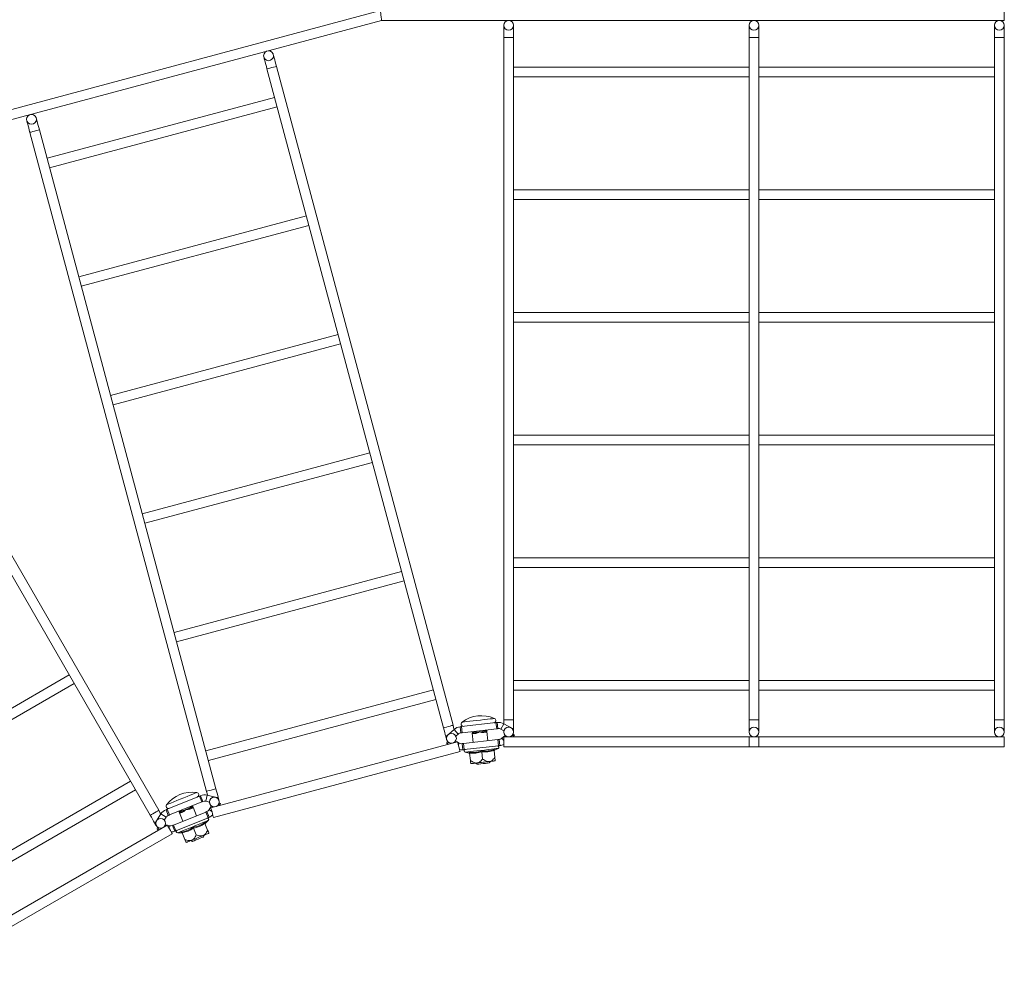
# Model space of a CAD drawing. Header units: millimetres. Extents: x 629 to 3946, y -402 to 1746.
# Tile 12 of 18: x 3074 to 3475, y 906 to 1289. Entities that reach past the tile are written whole.
import ezdxf

# ---------------------------------------------------------------- set-up
doc = ezdxf.new("R2010")
doc.units = ezdxf.units.MM

msp = doc.modelspace()

# ---------------------------------------------------------------- linework, layer by layer
at = {"color": 7, "linetype": 'Continuous', "lineweight": 15}
for p, q in [((3221.11, 1293.07), (3027.41, 1241.17)), ((3475.37, 1289.07), (3475.37, 1293.07)), ((3028.96, 1237.44), (3221.64, 1289.07)), ((3221.64, 1289.07), (3475.37, 1289.07)), ((3271.37, 1287.07), (3271.37, 1282.07)), ((3275.37, 1282.07), (3275.37, 1287.07)), ((3371.37, 1287.07), (3371.37, 1282.07)), ((3375.37, 1282.07), (3375.37, 1287.07)), ((3471.37, 1287.07), (3471.37, 1282.07)), ((3475.37, 1282.07), (3475.37, 1287.07)), ((3271.37, 1282.07), (3271.37, 1004.07)), ((3275.37, 1004.07), (3275.37, 1282.07)), ((3371.37, 1282.07), (3371.37, 1004.07)), ((3371.37, 1282.07), (3371.37, 1004.07)), ((3375.37, 1004.07), (3375.37, 1282.07)), ((3375.37, 1004.07), (3375.37, 1282.07)), ((3471.37, 1282.07), (3471.37, 1004.07)), ((3475.37, 1004.07), (3475.37, 1282.07)), ((3174.9, 1269.3), (3246.86, 1000.77)), ((3250.72, 1001.81), (3178.77, 1270.34)), ((3371.37, 1270.07), (3275.37, 1270.07)), ((3471.37, 1270.07), (3375.37, 1270.07)), ((3275.37, 1266.07), (3371.37, 1266.07)), ((3375.37, 1266.07), (3471.37, 1266.07)), ((3178.01, 1257.71), (3085.28, 1232.86)), ((3086.32, 1229), (3179.05, 1253.85)), ((3154.13, 975.93), (3082.18, 1244.45)), ((3078.31, 1243.42), (3150.26, 974.89)), ((3371.37, 1220.07), (3275.37, 1220.07)), ((3471.37, 1220.07), (3375.37, 1220.07)), ((3275.37, 1216.07), (3371.37, 1216.07)), ((3375.37, 1216.07), (3471.37, 1216.07)), ((3130.8, 967.15), (2991.8, 1207.9)), ((3190.95, 1209.41), (3098.22, 1184.57)), ((2988.33, 1205.9), (3127.33, 965.15)), ((3099.26, 1180.7), (3191.99, 1205.55)), ((3371.37, 1170.07), (3275.37, 1170.07)), ((3471.37, 1170.07), (3375.37, 1170.07)), ((3275.37, 1166.07), (3371.37, 1166.07)), ((3375.37, 1166.07), (3471.37, 1166.07)), ((3203.89, 1161.12), (3111.16, 1136.27)), ((3112.2, 1132.41), (3204.93, 1157.25)), ((3371.37, 1120.07), (3275.37, 1120.07)), ((3471.37, 1120.07), (3375.37, 1120.07)), ((3275.37, 1116.07), (3371.37, 1116.07)), ((3375.37, 1116.07), (3471.37, 1116.07)), ((3216.83, 1112.82), (3124.1, 1087.98)), ((3125.14, 1084.11), (3217.87, 1108.96)), ((3371.37, 1070.07), (3275.37, 1070.07)), ((3471.37, 1070.07), (3375.37, 1070.07)), ((3229.77, 1064.53), (3137.04, 1039.68)), ((3275.37, 1066.07), (3371.37, 1066.07)), ((3375.37, 1066.07), (3471.37, 1066.07)), ((3138.08, 1035.82), (3230.81, 1060.66)), ((3094.33, 1022.31), (3011.2, 974.31)), ((3371.37, 1020.07), (3275.37, 1020.07)), ((3471.37, 1020.07), (3375.37, 1020.07)), ((3013.2, 970.84), (3096.33, 1018.84)), ((3242.71, 1016.23), (3149.99, 991.38)), ((3275.37, 1016.07), (3371.37, 1016.07)), ((3375.37, 1016.07), (3471.37, 1016.07)), ((3151.02, 987.52), (3243.75, 1012.37)), ((3271.37, 1004.07), (3271.37, 1002.43)), ((3275.37, 1000.26), (3275.37, 1004.07)), ((3371.37, 1004.07), (3371.37, 999.07)), ((3375.37, 999.07), (3375.37, 1004.07)), ((3471.37, 1004.07), (3471.37, 999.07)), ((3475.37, 999.07), (3475.37, 1004.07)), ((3248.11, 997.39), (3251.18, 1000.11)), ((3251.18, 1000.11), (3252.84, 998.24)), ((3253.94, 998.73), (3253.65, 1001.21)), ((3268.22, 1002.88), (3254.15, 1001.27)), ((3254.15, 1001.27), (3254.44, 998.79)), ((3268.51, 1000.4), (3254.44, 998.79)), ((3258.51, 999.09), (3258.49, 999.25)), ((3259.99, 999.02), (3258.51, 999.09)), ((3258.51, 999.09), (3258.54, 998.85)), ((3263.04, 999.37), (3261.53, 999.1)), ((3264.47, 999.77), (3263.04, 999.37)), ((3264.47, 999.77), (3264.45, 999.94)), ((3264.5, 999.54), (3264.47, 999.77)), ((3264.96, 995.52), (3264.53, 999.26)), ((3268.51, 1000.4), (3268.22, 1002.88)), ((3268.72, 1002.94), (3269, 1000.46)), ((3270.18, 1000.23), (3271.37, 1002.43)), ((3271.43, 999.55), (3270.18, 1000.23)), ((3274.98, 1000.47), (3271.37, 1002.43)), ((3271.37, 999.59), (3271.37, 999.07)), ((3275.42, 1000.23), (3275.21, 999.85)), ((3275.37, 999.07), (3275.37, 1000.14)), ((3248.09, 996.66), (3247.74, 997.06)), ((3248.03, 994.54), (3248.45, 995.31)), ((3251.75, 995.36), (3252.4, 995.01)), ((3252.84, 998.24), (3251.86, 997.37)), ((3254.94, 994.37), (3269.01, 995.98)), ((3258.57, 998.58), (3259, 994.83)), ((3269.3, 993.5), (3269.01, 995.98)), ((3269.51, 996.04), (3269.79, 993.56)), ((3270.61, 996.53), (3271.92, 997.69)), ((3375.37, 997.07), (3271.37, 997.07)), ((3271.37, 994.62), (3271.37, 997.07)), ((3275.34, 997.38), (3274.98, 997.07)), ((3275.21, 998.28), (3275.71, 997.71)), ((3475.37, 997.07), (3371.37, 997.07)), ((3371.37, 994.62), (3371.37, 997.07)), ((3375.37, 994.62), (3375.37, 997.07)), ((3475.37, 994.62), (3475.37, 997.07)), ((3252.53, 995.05), (3152.07, 968.13)), ((3153.11, 964.27), (3253.57, 991.18)), ((3248.47, 994.3), (3248.89, 994.07)), ((3252.57, 994.92), (3253.26, 994.54)), ((3254.73, 991.83), (3254.45, 994.31)), ((3254.94, 994.37), (3255.23, 991.89)), ((3255.23, 991.89), (3269.3, 993.5)), ((3267.43, 991.56), (3267.76, 988.63)), ((3267.65, 991.66), (3269.08, 992.37)), ((3267.65, 991.66), (3267.65, 991.67)), ((3271.37, 993.07), (3271.37, 994.62)), ((3271.37, 993.07), (3375.37, 993.07)), ((3371.37, 993.07), (3371.37, 994.62)), ((3371.37, 993.07), (3475.37, 993.07)), ((3375.37, 993.07), (3375.37, 994.62)), ((3475.37, 993.07), (3475.37, 994.62)), ((3255.7, 990.83), (3257.25, 990.46)), ((3257.49, 990.42), (3257.83, 987.49)), ((3262.46, 990.99), (3262.79, 988.06)), ((3265.44, 986.46), (3265.93, 987.07)), ((3259.97, 986.39), (3260.58, 985.9)), ((3119.33, 979.01), (3036.2, 931.01)), ((3038.2, 927.54), (3121.33, 975.54)), ((3147.36, 972.91), (3134.24, 967.59)), ((3148.3, 970.59), (3147.36, 972.91)), ((3147.83, 973.1), (3148.76, 970.78)), ((3149.96, 970.88), (3150.52, 973.31)), ((3154.52, 972.39), (3150.52, 973.31)), ((3155.01, 972.28), (3154.94, 971.96)), ((3134.71, 965.09), (3133.77, 967.41)), ((3134.24, 967.59), (3135.18, 965.28)), ((3148.3, 970.59), (3135.18, 965.28)), ((3140.46, 966.99), (3139.02, 966.65)), ((3143.31, 968.14), (3141.93, 967.47)), ((3144.58, 968.91), (3143.31, 968.14)), ((3144.58, 968.91), (3144.52, 969.06)), ((3144.67, 968.69), (3144.58, 968.91)), ((3146.19, 964.94), (3144.77, 968.44)), ((3151.49, 970.53), (3149.96, 970.88)), ((3151.36, 967.43), (3152.34, 968.94)), ((3155.69, 969.51), (3155.37, 969.01)), ((3155.46, 970.26), (3155.96, 969.93)), ((3129.45, 962.24), (3131.69, 965.68)), ((3131.69, 965.68), (3133.78, 964.32)), ((3133.78, 964.32), (3133.04, 963.17)), ((3136.84, 961.16), (3149.97, 966.47)), ((3137.78, 958.84), (3150.91, 964.16)), ((3139.02, 966.65), (3138.96, 966.81)), ((3139.02, 966.65), (3139.11, 966.44)), ((3139.21, 966.18), (3140.63, 962.69)), ((3149.82, 961.94), (3151, 963.01)), ((3150.91, 964.16), (3149.97, 966.47)), ((3150.43, 966.66), (3151.37, 964.34)), ((3134.3, 961.09), (3044.23, 909.09)), ((3129.58, 961.56), (3129.18, 961.82)), ((3130.13, 959.47), (3130.32, 960.26)), ((3130.62, 959.36), (3131.11, 959.25)), ((3133.49, 961.26), (3134.28, 961.08)), ((3134.3, 961.08), (3135.18, 960.87)), ((3137.32, 958.65), (3136.38, 960.97)), ((3136.84, 961.16), (3137.78, 958.84)), ((3144.99, 959.91), (3146.1, 957.18)), ((3149.63, 961.78), (3150.73, 959.06)), ((3149.82, 961.94), (3149.81, 961.95)), ((3046.23, 905.62), (3136.3, 957.62)), ((3138.52, 957.95), (3140.11, 958.01)), ((3140.36, 958.03), (3141.46, 955.3)), ((3149.07, 956.34), (3149.38, 957.06)), ((3143.82, 954.81), (3144.54, 954.51))]:
    msp.add_line(p, q, dxfattribs=at)
at = {"color": 8, "linetype": 'Continuous', "lineweight": 15}
for p, q in [((3271.37, 1282.07), (3275.37, 1282.07)), ((3371.37, 1282.07), (3375.37, 1282.07)), ((3471.37, 1282.07), (3475.37, 1282.07)), ((3271.37, 1004.07), (3275.37, 1004.07)), ((3371.37, 1004.07), (3375.37, 1004.07)), ((3471.37, 1004.07), (3475.37, 1004.07)), ((3274.91, 1000.34), (3274.98, 1000.47)), ((3248.11, 997.39), (3248.24, 997.24)), ((3271.37, 995.67), (3270.61, 996.53)), ((3275.34, 997.38), (3274.94, 997.83)), ((3248.8, 994.92), (3248.47, 994.3)), ((3253.26, 994.54), (3252.86, 993.8)), ((3154.5, 972.3), (3154.52, 972.39)), ((3152.45, 966.72), (3151.36, 967.43)), ((3155.69, 969.51), (3155.31, 969.76)), ((3129.45, 962.24), (3129.59, 962.15)), ((3130.77, 959.99), (3130.62, 959.36)), ((3135.18, 960.87), (3134.97, 959.93))]:
    msp.add_line(p, q, dxfattribs=at)
at = {"color": 7, "linetype": 'Continuous', "lineweight": 15, "flags": 128}
for points in [[(3221.11, 1293.07), (3221.11, 1293.04), (3221.12, 1292.95), (3221.14, 1292.8), (3221.17, 1292.6), (3221.2, 1292.36), (3221.24, 1292.07), (3221.28, 1291.75), (3221.33, 1291.42), (3221.37, 1291.07), (3221.42, 1290.72), (3221.46, 1290.39), (3221.5, 1290.07), (3221.54, 1289.78), (3221.57, 1289.54), (3221.6, 1289.34), (3221.62, 1289.19), (3221.63, 1289.1), (3221.64, 1289.07)], [(3173.61, 1274.13), (3173.63, 1274.04), (3173.71, 1273.76), (3173.83, 1273.32), (3173.99, 1272.72), (3174.19, 1271.98), (3174.41, 1271.15), (3174.65, 1270.24), (3174.9, 1269.3)], [(3178.77, 1270.34), (3178.52, 1271.28), (3178.27, 1272.18), (3178.05, 1273.02), (3177.85, 1273.75), (3177.69, 1274.35), (3177.57, 1274.8), (3177.5, 1275.07), (3177.47, 1275.17)], [(3077.02, 1248.25), (3077.04, 1248.16), (3077.12, 1247.88), (3077.24, 1247.44), (3077.4, 1246.83), (3077.59, 1246.1), (3077.82, 1245.27), (3078.06, 1244.36), (3078.31, 1243.42)], [(3082.18, 1244.45), (3081.92, 1245.4), (3081.68, 1246.3), (3081.46, 1247.14), (3081.26, 1247.87), (3081.1, 1248.47), (3080.98, 1248.92), (3080.91, 1249.19), (3080.88, 1249.28)], [(3246.86, 1000.77), (3247.11, 999.83), (3247.35, 998.93), (3247.57, 998.09), (3247.77, 997.36), (3247.83, 997.14)], [(3251.18, 1000.1), (3250.97, 1000.87), (3250.72, 1001.81)], [(3253.65, 1001.21), (3253.66, 1001.21), (3253.69, 1001.22), (3253.74, 1001.22), (3253.8, 1001.23), (3253.87, 1001.24), (3253.96, 1001.25), (3254.05, 1001.26), (3254.15, 1001.27)], [(3263.04, 999.37), (3263.27, 999.4), (3263.49, 999.42), (3263.69, 999.44), (3263.88, 999.47), (3264.06, 999.49), (3264.22, 999.51), (3264.37, 999.52), (3264.5, 999.54)], [(3268.22, 1002.88), (3268.32, 1002.9), (3268.41, 1002.91), (3268.5, 1002.92), (3268.57, 1002.92), (3268.63, 1002.93), (3268.68, 1002.94), (3268.71, 1002.94), (3268.72, 1002.94)], [(3269, 1000.46), (3268.99, 1000.46), (3268.96, 1000.45), (3268.92, 1000.45), (3268.86, 1000.44), (3268.78, 1000.43), (3268.7, 1000.42), (3268.6, 1000.41), (3268.51, 1000.4)], [(3274.98, 1000.47), (3275.07, 1000.43), (3275.15, 1000.38), (3275.23, 1000.34), (3275.29, 1000.3), (3275.35, 1000.27), (3275.39, 1000.25), (3275.41, 1000.24), (3275.42, 1000.23)], [(3247.9, 996.87), (3247.93, 996.76), (3248.05, 996.31), (3248.13, 996.04), (3248.15, 995.94)], [(3252.01, 996.98), (3251.99, 997.07), (3251.92, 997.35), (3251.9, 997.4)], [(3254.44, 998.79), (3254.34, 998.77), (3254.25, 998.76), (3254.16, 998.75), (3254.08, 998.75), (3254.02, 998.74), (3253.98, 998.73), (3253.95, 998.73), (3253.94, 998.73)], [(3258.54, 998.85), (3258.66, 998.87), (3258.81, 998.88), (3258.97, 998.9), (3259.15, 998.92), (3259.34, 998.95), (3259.55, 998.97), (3259.76, 998.99), (3259.99, 999.02)], [(3260.21, 998.56), (3260.01, 998.54), (3259.82, 998.51), (3259.63, 998.49), (3259.46, 998.47), (3259.31, 998.46), (3259.16, 998.44), (3259.03, 998.42), (3258.92, 998.41)], [(3264.22, 999.02), (3264.11, 999.01), (3263.98, 998.99), (3263.84, 998.98), (3263.68, 998.96), (3263.51, 998.94), (3263.33, 998.92), (3263.13, 998.89), (3262.93, 998.87)], [(3269.01, 995.98), (3269.11, 996), (3269.2, 996.01), (3269.29, 996.02), (3269.36, 996.02), (3269.43, 996.03), (3269.47, 996.04), (3269.5, 996.04), (3269.51, 996.04)], [(3275.71, 997.71), (3275.7, 997.71), (3275.68, 997.69), (3275.65, 997.66), (3275.6, 997.62), (3275.55, 997.57), (3275.48, 997.51), (3275.41, 997.45), (3275.34, 997.38)], [(3248.47, 994.3), (3248.38, 994.34), (3248.3, 994.39), (3248.22, 994.43), (3248.15, 994.47), (3248.1, 994.5), (3248.06, 994.52), (3248.03, 994.53), (3248.03, 994.54)], [(3253.17, 992.68), (3252.96, 993.43), (3252.78, 994.14), (3252.63, 994.69), (3252.54, 995), (3252.53, 995.05)], [(3253.57, 991.18), (3253.56, 991.21), (3253.49, 991.48), (3253.35, 991.99), (3253.17, 992.68)], [(3254.45, 994.31), (3254.46, 994.31), (3254.48, 994.32), (3254.53, 994.32), (3254.59, 994.33), (3254.67, 994.34), (3254.75, 994.35), (3254.85, 994.36), (3254.94, 994.37)], [(3255.23, 991.89), (3255.13, 991.87), (3255.04, 991.86), (3254.95, 991.85), (3254.88, 991.85), (3254.81, 991.84), (3254.77, 991.83), (3254.74, 991.83), (3254.73, 991.83)], [(3269.79, 993.56), (3269.78, 993.56), (3269.76, 993.55), (3269.71, 993.55), (3269.65, 993.54), (3269.57, 993.53), (3269.49, 993.52), (3269.39, 993.51), (3269.3, 993.5)], [(3267.91, 987.3), (3267.87, 987.3), (3267.74, 987.28), (3267.54, 987.26), (3267.25, 987.23), (3266.89, 987.18), (3266.46, 987.14), (3265.97, 987.08), (3265.43, 987.02)], [(3260.46, 986.45), (3259.92, 986.39), (3259.43, 986.33), (3259.01, 986.28), (3258.64, 986.24), (3258.36, 986.21), (3258.15, 986.18), (3258.02, 986.17), (3257.98, 986.16)], [(3265.43, 987.02), (3264.85, 986.95), (3264.23, 986.88), (3263.6, 986.81), (3262.95, 986.73), (3262.3, 986.66), (3261.66, 986.58), (3261.05, 986.51), (3260.46, 986.45)], [(3260.58, 985.9), (3260.77, 985.92), (3261.29, 985.98)], [(3261.29, 985.98), (3262.08, 986.07), (3263.01, 986.18), (3263.94, 986.29), (3264.73, 986.38), (3265.25, 986.44), (3265.44, 986.46)], [(3155.42, 971.1), (3155.4, 971.19), (3155.32, 971.47), (3155.2, 971.91), (3155.04, 972.51), (3154.85, 973.24), (3154.62, 974.08), (3154.38, 974.99), (3154.13, 975.93)], [(3147.36, 972.91), (3147.45, 972.95), (3147.54, 972.98), (3147.62, 973.02), (3147.69, 973.04), (3147.75, 973.07), (3147.79, 973.08), (3147.82, 973.1), (3147.83, 973.1)], [(3150.26, 974.89), (3150.52, 973.95), (3150.7, 973.27)], [(3154.52, 972.39), (3154.62, 972.37), (3154.71, 972.35), (3154.79, 972.33), (3154.87, 972.32), (3154.93, 972.3), (3154.97, 972.29), (3155, 972.28), (3155.01, 972.28)], [(3131.66, 965.65), (3131.29, 966.3), (3130.8, 967.15)], [(3139.11, 966.44), (3139.23, 966.49), (3139.36, 966.54), (3139.51, 966.6), (3139.68, 966.67), (3139.86, 966.74), (3140.05, 966.82), (3140.25, 966.9), (3140.46, 966.99)], [(3143.31, 968.14), (3143.53, 968.23), (3143.73, 968.31), (3143.92, 968.39), (3144.1, 968.46), (3144.26, 968.53), (3144.41, 968.59), (3144.55, 968.64), (3144.67, 968.69)], [(3144.54, 968.12), (3144.44, 968.08), (3144.32, 968.03), (3144.18, 967.97), (3144.04, 967.91), (3143.88, 967.85), (3143.71, 967.78), (3143.53, 967.71), (3143.34, 967.63)], [(3148.76, 970.78), (3148.76, 970.78), (3148.73, 970.77), (3148.69, 970.75), (3148.63, 970.73), (3148.56, 970.7), (3148.48, 970.67), (3148.39, 970.63), (3148.3, 970.59)], [(3151.43, 970.54), (3151.46, 970.43), (3151.53, 970.16), (3151.56, 970.06)], [(3152.71, 965.76), (3152.51, 966.51), (3152.32, 967.22), (3152.17, 967.77), (3152.09, 968.08), (3152.07, 968.13)], [(3155.96, 969.93), (3155.96, 969.92), (3155.94, 969.9), (3155.92, 969.86), (3155.88, 969.81), (3155.84, 969.75), (3155.8, 969.67), (3155.74, 969.59), (3155.69, 969.51)], [(3127.33, 965.15), (3127.82, 964.3), (3128.29, 963.49), (3128.72, 962.74), (3129.1, 962.09), (3129.22, 961.88)], [(3133.3, 962.82), (3133.25, 962.9), (3133.11, 963.15), (3133.07, 963.22)], [(3135.18, 965.28), (3135.08, 965.24), (3135, 965.21), (3134.92, 965.17), (3134.85, 965.14), (3134.79, 965.12), (3134.75, 965.1), (3134.72, 965.09), (3134.71, 965.09)], [(3140.8, 966.6), (3140.61, 966.53), (3140.43, 966.45), (3140.26, 966.38), (3140.1, 966.32), (3139.96, 966.26), (3139.82, 966.21), (3139.7, 966.16), (3139.6, 966.11)], [(3149.97, 966.47), (3150.06, 966.51), (3150.15, 966.55), (3150.23, 966.58), (3150.3, 966.61), (3150.36, 966.63), (3150.4, 966.65), (3150.42, 966.66), (3150.43, 966.66)], [(3151.37, 964.34), (3151.36, 964.34), (3151.34, 964.33), (3151.29, 964.31), (3151.24, 964.29), (3151.17, 964.26), (3151.09, 964.23), (3151, 964.19), (3150.91, 964.16)], [(3153.11, 964.27), (3153.1, 964.29), (3153.03, 964.56), (3152.89, 965.07), (3152.71, 965.76)], [(3129.18, 961.82), (3129.19, 961.83), (3129.2, 961.85), (3129.23, 961.89), (3129.26, 961.94), (3129.3, 962.01), (3129.35, 962.08), (3129.4, 962.16), (3129.45, 962.24)], [(3129.3, 961.74), (3129.41, 961.55), (3129.64, 961.15), (3129.79, 960.9), (3129.83, 960.82)], [(3130.62, 959.36), (3130.53, 959.38), (3130.44, 959.4), (3130.35, 959.42), (3130.28, 959.44), (3130.22, 959.45), (3130.17, 959.46), (3130.14, 959.47), (3130.13, 959.47)], [(3135.53, 958.96), (3135.14, 959.64), (3134.77, 960.27), (3134.49, 960.76), (3134.32, 961.04), (3134.3, 961.09)], [(3136.3, 957.62), (3136.28, 957.65), (3136.15, 957.88), (3135.88, 958.35), (3135.53, 958.96)], [(3136.38, 960.97), (3136.39, 960.97), (3136.42, 960.98), (3136.46, 961), (3136.52, 961.02), (3136.59, 961.05), (3136.67, 961.08), (3136.75, 961.12), (3136.84, 961.16)], [(3137.78, 958.84), (3137.69, 958.8), (3137.61, 958.77), (3137.53, 958.74), (3137.46, 958.71), (3137.4, 958.68), (3137.35, 958.67), (3137.33, 958.66), (3137.32, 958.65)], [(3144.28, 955), (3143.78, 954.79), (3143.32, 954.61), (3142.92, 954.45), (3142.59, 954.31), (3142.32, 954.2), (3142.12, 954.12), (3142, 954.08), (3141.96, 954.06)], [(3148.92, 956.88), (3148.37, 956.66), (3147.8, 956.42), (3147.2, 956.18), (3146.6, 955.94), (3145.99, 955.69), (3145.4, 955.45), (3144.83, 955.22), (3144.28, 955)], [(3145.2, 954.77), (3145.94, 955.07), (3146.81, 955.42), (3147.67, 955.77), (3148.41, 956.07), (3148.9, 956.27), (3149.07, 956.34)], [(3151.23, 957.81), (3151.19, 957.8), (3151.08, 957.75), (3150.88, 957.67), (3150.61, 957.56), (3150.28, 957.43), (3149.88, 957.26), (3149.42, 957.08), (3148.92, 956.88)], [(3144.54, 954.51), (3144.71, 954.58), (3145.2, 954.77)]]:
    msp.add_lwpolyline(points, dxfattribs=at)
at = {"color": 8, "linetype": 'Continuous', "lineweight": 15, "flags": 128}
for points in [[(3174.9, 1269.3), (3175.05, 1269.34), (3175.47, 1269.45), (3176.1, 1269.62), (3176.84, 1269.82), (3177.58, 1270.02), (3178.2, 1270.19), (3178.62, 1270.3), (3178.77, 1270.34)], [(3078.31, 1243.42), (3078.46, 1243.46), (3078.88, 1243.57), (3079.5, 1243.74), (3080.24, 1243.94), (3080.98, 1244.14), (3081.61, 1244.3), (3082.03, 1244.42), (3082.18, 1244.45)], [(3254.39, 1003.07), (3254.41, 1003.08), (3254.72, 1003.11), (3255.37, 1003.19), (3256.32, 1003.3)], [(3256.32, 1003.3), (3257.52, 1003.43), (3258.91, 1003.59), (3260.41, 1003.76), (3261.94, 1003.94), (3263.42, 1004.11), (3264.77, 1004.26), (3265.91, 1004.4), (3266.79, 1004.5), (3267.35, 1004.56), (3267.58, 1004.59), (3267.58, 1004.59)], [(3246.86, 1000.77), (3247, 1000.81), (3247.42, 1000.93), (3248.05, 1001.09), (3248.79, 1001.29), (3249.53, 1001.49), (3250.15, 1001.66), (3250.57, 1001.77), (3250.72, 1001.81)], [(3269.08, 992.37), (3268.9, 992.35), (3268.37, 992.29), (3267.51, 992.19), (3266.38, 992.06), (3265.04, 991.9), (3263.55, 991.73), (3262, 991.56), (3260.47, 991.38), (3259.04, 991.22), (3257.8, 991.07), (3256.8, 990.96), (3256.1, 990.88), (3255.74, 990.84), (3255.7, 990.83)], [(3150.26, 974.89), (3150.41, 974.93), (3150.83, 975.04), (3151.46, 975.21), (3152.2, 975.41), (3152.93, 975.61), (3153.56, 975.78), (3153.98, 975.89), (3154.13, 975.93)], [(3135.79, 970.13), (3136.91, 970.58), (3138.2, 971.1), (3139.6, 971.67), (3141.03, 972.25), (3142.41, 972.81), (3143.67, 973.32), (3144.73, 973.75), (3145.55, 974.08), (3146.08, 974.3), (3146.29, 974.38), (3146.29, 974.38)], [(3127.33, 965.15), (3127.47, 965.23), (3127.84, 965.44), (3128.4, 965.77), (3129.07, 966.15), (3129.73, 966.53), (3130.29, 966.86), (3130.67, 967.07), (3130.8, 967.15), (3130.8, 967.15)], [(3133.98, 969.4), (3134.01, 969.41), (3134.3, 969.52), (3134.9, 969.77), (3135.79, 970.13)], [(3151, 963.01), (3150.83, 962.94), (3150.34, 962.74), (3149.54, 962.42), (3148.49, 961.99), (3147.23, 961.48), (3145.84, 960.92), (3144.4, 960.33), (3142.97, 959.75), (3141.64, 959.21), (3140.47, 958.74), (3139.54, 958.37), (3138.89, 958.1), (3138.56, 957.97), (3138.52, 957.95)]]:
    msp.add_lwpolyline(points, dxfattribs=at)
at = {"color": 7, "linetype": 'Continuous', "lineweight": 15}
for centre in [(3273.37, 1287.07), (3373.37, 1287.07), (3473.37, 1287.07), (3175.54, 1274.65), (3078.95, 1248.77), (3273.37, 999.07), (3373.37, 999.07), (3473.37, 999.07), (3250.08, 996.46), (3153.49, 970.58), (3131.57, 961.82)]:
    msp.add_circle(centre, 2, dxfattribs=at)
for centre, radius, start, end in [((3262.25, 992.81), 12.92, 65.6429, 127.4509), ((3267.19, 1003.72), 0.95, 276.5469, 65.6429), ((3254.17, 996.74), 4.5, 96.5469, 131.5469), ((3254.97, 1002.32), 0.95, 127.4509, 276.5469), ((3263.51, 999), 0.591, 141.6171, 192.917), ((3264.71, 999.09), 0.494, 115.9154, 188.5153), ((3269.23, 998.47), 4.5, 61.5469, 96.5469), ((3269.23, 998.47), 2, 61.5469, 96.5469), ((3566.22, 638.05), 479.91, 131.5172, 131.5769), ((3254.17, 996.74), 2, 96.5469, 131.5469), ((3258.43, 998.37), 0.494, 4.5628, 77.2009), ((3259.62, 998.56), 0.591, 0.1559, 51.4785), ((3269.28, 998.03), 2, 276.5469, 311.5469), ((3254.22, 996.3), 2, 241.5469, 276.5469), ((3254.22, 996.3), 4.5, 259.2772, 276.5469), ((3255.83, 991.38), 0.567, 96.5469, 256.5469), ((3267.81, 991.34), 0.36, 115.9409, 179.3825), ((3268.83, 992.88), 0.567, 296.5469, 96.5469), ((3269.28, 998.03), 4.5, 276.5469, 297.6847), ((3257.16, 990.11), 0.36, 13.7938, 77.2197), ((3144.3, 961.61), 12.92, 81.1489, 142.9569), ((3146.14, 973.44), 0.95, 292.0529, 81.1489), ((3149.52, 968.93), 4.5, 77.0529, 112.0529), ((3135.46, 963.24), 4.5, 112.0529, 147.0529), ((3035.95, 1209.5), 261.12, 292.0028, 292.1125), ((3134.74, 968.82), 0.95, 142.9569, 292.0529), ((3140.23, 966.44), 0.591, 15.6791, 66.9916), ((3143.86, 967.91), 0.591, 157.1069, 208.4486), ((3145, 968.32), 0.494, 131.39, 204.0616), ((3149.52, 968.93), 2, 77.0529, 112.0529), ((3149.68, 968.52), 2, 292.0529, 327.0529), ((3135.46, 963.24), 2, 112.0529, 147.0529), ((3139.13, 965.94), 0.494, 20.0623, 92.713), ((3150.62, 963.43), 0.567, 312.0529, 112.0529), ((3149.68, 968.52), 4.5, 292.0529, 314.4266), ((3135.63, 962.82), 2, 257.0529, 292.0529), ((3138.5, 958.52), 0.567, 112.0529, 272.0529), ((3150.06, 961.67), 0.36, 131.457, 194.8843), ((3135.63, 962.82), 4.5, 273.3093, 292.0529), ((3140.12, 957.65), 0.36, 29.2595, 92.7635)]:
    msp.add_arc(centre, radius, start, end, dxfattribs=at)
for points, knots in [([(3261.53, 999.1), (3261.08, 999.06), (3260.57, 999.02), (3260.05, 999.02), (3259.99, 999.02)], [0, 0, 0, 0, 0.874442, 1, 1, 1, 1]), ([(3261.53, 999.1), (3261.52, 999.09), (3261.27, 998.95), (3260.83, 998.7), (3260.39, 998.6), (3260.21, 998.56)], [0, 0, 0, 0, 0.007476, 0.590429, 1, 1, 1, 1]), ([(3262.93, 998.87), (3262.74, 998.87), (3262.29, 998.87), (3261.81, 999.01), (3261.53, 999.1), (3261.53, 999.1)], [0, 0, 0, 0, 0.409545, 0.992634, 1, 1, 1, 1]), ([(3264.51, 999.44), (3264.51, 999.44), (3264.52, 999.32), (3264.49, 999.12), (3264.3, 999.05), (3264.22, 999.02)], [0, 0, 0, 0, 0.007415, 0.590438, 1, 1, 1, 1]), ([(3258.92, 998.41), (3258.84, 998.42), (3258.64, 998.45), (3258.56, 998.64), (3258.55, 998.75), (3258.55, 998.75)], [0, 0, 0, 0, 0.409565, 0.992585, 1, 1, 1, 1]), ([(3257.2, 990.76), (3258.09, 990.71), (3259.36, 990.65), (3261.09, 990.95), (3261.94, 991.21), (3262.42, 991.36)], [0, 0, 0, 0, 0.499724, 0.714791, 1, 1, 1, 1]), ([(3262.42, 991.36), (3263.3, 991.31), (3264.56, 991.25), (3266.3, 991.55), (3267.15, 991.81), (3267.63, 991.96)], [0, 0, 0, 0, 0.499724, 0.7148, 1, 1, 1, 1]), ([(3262.46, 990.99), (3262.45, 991.03), (3262.44, 991.1), (3262.43, 991.21), (3262.42, 991.3), (3262.42, 991.34), (3262.42, 991.36), (3262.42, 991.36)], [0, 0, 0, 0, 0.236162, 0.471393, 0.732462, 0.99212, 1, 1, 1, 1]), ([(3267.43, 991.56), (3266.61, 991.33), (3264.99, 990.88), (3263.3, 990.95), (3262.46, 990.99)], [0, 0, 0, 0, 0.499991, 1, 1, 1, 1]), ([(3267.43, 991.56), (3267.43, 991.6), (3267.42, 991.68), (3267.47, 991.79), (3267.54, 991.89), (3267.6, 991.94), (3267.63, 991.96), (3267.63, 991.96)], [0, 0, 0, 0, 0.236167, 0.471395, 0.732349, 0.992009, 1, 1, 1, 1]), ([(3257.2, 990.76), (3257.2, 990.76), (3257.24, 990.75), (3257.31, 990.71), (3257.4, 990.63), (3257.47, 990.53), (3257.48, 990.45), (3257.49, 990.42)], [0, 0, 0, 0, 0.008044, 0.267562, 0.528708, 0.763884, 1, 1, 1, 1]), ([(3257.25, 990.46), (3257.25, 990.46), (3257.25, 990.45), (3257.25, 990.46), (3257.25, 990.47)], [0, 0, 0, 0, 0.019809, 1, 1, 1, 1]), ([(3262.46, 990.99), (3261.65, 990.76), (3260.02, 990.31), (3258.33, 990.38), (3257.49, 990.42)], [0, 0, 0, 0, 0.499997, 1, 1, 1, 1]), ([(3257.83, 987.49), (3258.31, 987.14), (3259.07, 986.6), (3260.02, 986.41), (3260.4, 986.44), (3260.46, 986.45)], [0, 0, 0, 0, 0.599188, 0.927955, 1, 1, 1, 1]), ([(3257.98, 986.16), (3257.98, 986.16), (3257.98, 986.17), (3257.95, 986.38), (3257.89, 986.94), (3257.84, 987.39), (3257.83, 987.49)], [0, 0, 0, 0, 0.040757, 0.353457, 0.852123, 1, 1, 1, 1]), ([(3260.46, 986.45), (3260.7, 986.5), (3261.33, 986.64), (3262.12, 987.26), (3262.59, 987.83), (3262.79, 988.06)], [0, 0, 0, 0, 0.259117, 0.686794, 1, 1, 1, 1]), ([(3262.79, 988.06), (3263.28, 987.71), (3264.04, 987.17), (3264.99, 986.98), (3265.36, 987.01), (3265.43, 987.02)], [0, 0, 0, 0, 0.599185, 0.927959, 1, 1, 1, 1]), ([(3265.43, 987.02), (3265.67, 987.07), (3266.3, 987.21), (3267.08, 987.83), (3267.56, 988.4), (3267.76, 988.63)], [0, 0, 0, 0, 0.259127, 0.686783, 1, 1, 1, 1]), ([(3267.76, 988.63), (3267.77, 988.53), (3267.82, 988.09), (3267.89, 987.52), (3267.91, 987.31), (3267.91, 987.3), (3267.91, 987.3)], [0, 0, 0, 0, 0.1478778, 0.646541, 0.959243, 1, 1, 1, 1]), ([(3141.93, 967.47), (3141.5, 967.32), (3141.02, 967.14), (3140.53, 967), (3140.46, 966.99)], [0, 0, 0, 0, 0.8744, 1, 1, 1, 1]), ([(3141.93, 967.47), (3141.92, 967.47), (3141.72, 967.26), (3141.36, 966.9), (3140.97, 966.69), (3140.8, 966.6)], [0, 0, 0, 0, 0.007414, 0.590395, 1, 1, 1, 1]), ([(3143.34, 967.63), (3143.16, 967.58), (3142.73, 967.46), (3142.22, 967.46), (3141.93, 967.47), (3141.93, 967.47)], [0, 0, 0, 0, 0.4095677, 0.9925636, 1, 1, 1, 1]), ([(3144.71, 968.6), (3144.71, 968.6), (3144.75, 968.49), (3144.78, 968.29), (3144.61, 968.17), (3144.54, 968.12)], [0, 0, 0, 0, 0.007424, 0.590451, 1, 1, 1, 1]), ([(3139.6, 966.11), (3139.51, 966.1), (3139.31, 966.07), (3139.19, 966.24), (3139.15, 966.34), (3139.15, 966.35)], [0, 0, 0, 0, 0.4095518, 0.9925835, 1, 1, 1, 1]), ([(3139.98, 958.28), (3140.85, 958.47), (3142.09, 958.75), (3143.69, 959.51), (3144.43, 959.98), (3144.85, 960.25)], [0, 0, 0, 0, 0.4997355, 0.7147932, 1, 1, 1, 1]), ([(3144.99, 959.91), (3144.27, 959.47), (3142.82, 958.6), (3141.18, 958.22), (3140.36, 958.03)], [0, 0, 0, 0, 0.499999, 1, 1, 1, 1]), ([(3144.85, 960.25), (3145.71, 960.44), (3146.94, 960.72), (3148.54, 961.47), (3149.29, 961.95), (3149.72, 962.23)], [0, 0, 0, 0, 0.4997398, 0.7148041, 1, 1, 1, 1]), ([(3144.99, 959.91), (3144.98, 959.94), (3144.95, 960.02), (3144.91, 960.12), (3144.87, 960.2), (3144.86, 960.24), (3144.85, 960.25), (3144.85, 960.25)], [0, 0, 0, 0, 0.236208, 0.471406, 0.73249, 0.992127, 1, 1, 1, 1]), ([(3149.63, 961.78), (3148.9, 961.35), (3147.46, 960.48), (3145.81, 960.1), (3144.99, 959.91)], [0, 0, 0, 0, 0.50001, 1, 1, 1, 1]), ([(3148.92, 956.88), (3149.13, 956.99), (3149.7, 957.3), (3150.29, 958.1), (3150.6, 958.77), (3150.73, 959.06)], [0, 0, 0, 0, 0.259121, 0.686772, 1, 1, 1, 1]), ([(3149.63, 961.78), (3149.61, 961.82), (3149.59, 961.9), (3149.6, 962.02), (3149.64, 962.13), (3149.69, 962.2), (3149.72, 962.22), (3149.72, 962.23)], [0, 0, 0, 0, 0.2361731, 0.4714039, 0.7325289, 0.9921943, 1, 1, 1, 1]), ([(3150.73, 959.06), (3150.77, 958.96), (3150.94, 958.54), (3151.15, 958.02), (3151.23, 957.82), (3151.23, 957.82), (3151.23, 957.81)], [0, 0, 0, 0, 0.147874, 0.646537, 0.959243, 1, 1, 1, 1]), ([(3139.98, 958.28), (3139.98, 958.28), (3140.02, 958.28), (3140.1, 958.27), (3140.21, 958.21), (3140.3, 958.13), (3140.34, 958.06), (3140.36, 958.03)], [0, 0, 0, 0, 0.007807, 0.267582, 0.528632, 0.763785, 1, 1, 1, 1]), ([(3140.11, 958.01), (3140.11, 958.01), (3140.11, 958), (3140.11, 958.01), (3140.11, 958.02)], [0, 0, 0, 0, 0.019818, 1, 1, 1, 1]), ([(3141.46, 955.3), (3142.03, 955.09), (3142.9, 954.77), (3143.87, 954.84), (3144.22, 954.98), (3144.28, 955)], [0, 0, 0, 0, 0.599194, 0.92795, 1, 1, 1, 1]), ([(3141.96, 954.06), (3141.96, 954.06), (3141.96, 954.07), (3141.88, 954.27), (3141.67, 954.79), (3141.5, 955.21), (3141.46, 955.3)], [0, 0, 0, 0, 0.040757, 0.353459, 0.852127, 1, 1, 1, 1]), ([(3144.28, 955), (3144.5, 955.11), (3145.07, 955.42), (3145.66, 956.23), (3145.97, 956.9), (3146.1, 957.18)], [0, 0, 0, 0, 0.2591218, 0.6867848, 1, 1, 1, 1]), ([(3146.1, 957.18), (3146.66, 956.97), (3147.53, 956.65), (3148.5, 956.72), (3148.85, 956.85), (3148.92, 956.88)], [0, 0, 0, 0, 0.599192, 0.927954, 1, 1, 1, 1])]:
    msp.add_open_spline(points, degree=3, knots=knots, dxfattribs=at)
at = {"color": 8, "linetype": 'Continuous', "lineweight": 15}
for points, knots in [([(3267.63, 991.96), (3267.64, 991.78), (3267.65, 991.61), (3267.65, 991.66), (3267.65, 991.66)], [0, 0, 0, 0, 0.998532, 1, 1, 1, 1]), ([(3257.25, 990.47), (3257.24, 990.48), (3257.24, 990.51), (3257.21, 990.66), (3257.2, 990.76)], [0, 0, 0, 0, 0.385252, 1, 1, 1, 1]), ([(3149.72, 962.23), (3149.78, 962.06), (3149.84, 961.89), (3149.82, 961.94), (3149.82, 961.94)], [0, 0, 0, 0, 0.998531, 1, 1, 1, 1]), ([(3140.11, 958.02), (3140.1, 958.03), (3140.09, 958.05), (3140.02, 958.19), (3139.98, 958.28)], [0, 0, 0, 0, 0.3852515, 1, 1, 1, 1])]:
    msp.add_open_spline(points, degree=3, knots=knots, dxfattribs=at)

doc.saveas('drawing.dxf')
